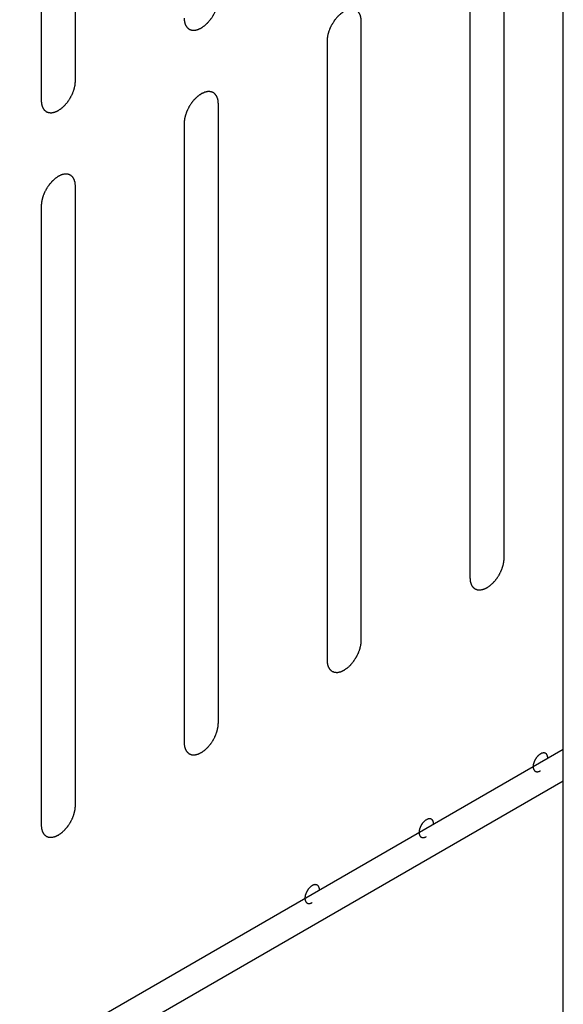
# Model space of a CAD drawing. Header units: inches. Extents: x 6 to 353, y 6 to 228.
# Tile 160 of 256: x 328.387 to 329.229, y 131.043 to 132.568. Entities that reach past the tile are written whole.
import ezdxf

# ---------------------------------------------------------------- set-up
doc = ezdxf.new("R2010")
doc.units = ezdxf.units.IN
doc.header["$LTSCALE"] = 19.946667
doc.header["$MEASUREMENT"] = 0
doc.layers.get('0').update_dxf_attribs({"linetype": 'CONTINUOUS'})
doc.layers.add('08_ALL_COSMETICS', color=7, linetype='CONTINUOUS')

msp = doc.modelspace()

# ---------------------------------------------------------------- linework, layer by layer
at = {"color": 7, "linetype": 'Continuous'}
for p, q in [((329.2291, 124.8219), (329.2291, 134.8769)), ((323.4992, 128.13), (329.2291, 131.4381)), ((323.5417, 128.1055), (329.2291, 131.3891))]:
    msp.add_line(p, q, dxfattribs=at)
at = {"layer": '08_ALL_COSMETICS', "color": 7, "linetype": 'Continuous'}
for p, q in [((328.4736, 132.4736), (328.4736, 133.433)), ((328.4205, 133.4024), (328.4205, 132.443)), ((329.1375, 131.7343), (329.1375, 132.6937)), ((329.0845, 132.6631), (329.0845, 131.7037)), ((328.9162, 131.6065), (328.9162, 132.5659)), ((328.8632, 132.5353), (328.8632, 131.5759)), ((328.6949, 131.4787), (328.6949, 132.4381)), ((328.6419, 132.4075), (328.6419, 131.4481)), ((328.4736, 131.351), (328.4736, 132.3103)), ((328.4205, 132.2797), (328.4205, 131.3203))]:
    msp.add_line(p, q, dxfattribs=at)
for points, knots in [([(328.6419, 132.5708), (328.642, 132.5699), (328.6421, 132.5684), (328.6422, 132.5668), (328.6423, 132.566), (328.6423, 132.5655), (328.6424, 132.5651), (328.6425, 132.5649), (328.6426, 132.5644), (328.6428, 132.5637), (328.6431, 132.5627), (328.6434, 132.5617), (328.6436, 132.561), (328.6438, 132.5606), (328.6439, 132.5603), (328.644, 132.5601), (328.6442, 132.5597), (328.6446, 132.5592), (328.6451, 132.5584), (328.6456, 132.5576), (328.6459, 132.557), (328.6462, 132.5567), (328.6463, 132.5564), (328.6465, 132.5563), (328.6468, 132.556), (328.6473, 132.5556), (328.648, 132.555), (328.6487, 132.5545), (328.6491, 132.554), (328.6494, 132.5538), (328.6496, 132.5536), (328.6499, 132.5536), (328.6502, 132.5534), (328.6508, 132.5532), (328.6516, 132.5529), (328.6525, 132.5526), (328.653, 132.5524), (328.6534, 132.5523), (328.6536, 132.5521), (328.6539, 132.5521), (328.6543, 132.5521), (328.655, 132.5521), (328.6559, 132.5521), (328.6569, 132.552), (328.6575, 132.552), (328.6579, 132.552), (328.6582, 132.5519), (328.6585, 132.552), (328.6589, 132.5521), (328.6596, 132.5523), (328.6607, 132.5525), (328.6617, 132.5528), (328.6624, 132.5529), (328.6628, 132.553), (328.6631, 132.5531), (328.6635, 132.5532), (328.6639, 132.5534), (328.6645, 132.5537), (328.6651, 132.554), (328.666, 132.5544), (328.6669, 132.5548), (328.6676, 132.5551), (328.6681, 132.5553), (328.6684, 132.5555), (328.6687, 132.5557), (328.6691, 132.556), (328.6699, 132.5565), (328.671, 132.5573), (328.672, 132.558), (328.6729, 132.5586), (328.6735, 132.559), (328.6742, 132.5596), (328.675, 132.5604), (328.676, 132.5613), (328.677, 132.5623), (328.6779, 132.5631), (328.6785, 132.5636), (328.6791, 132.5643), (328.6798, 132.5652), (328.6808, 132.5664), (328.6817, 132.5675), (328.6825, 132.5684), (328.6831, 132.5691), (328.6836, 132.5699), (328.6842, 132.5709), (328.6851, 132.5722), (328.6859, 132.5735), (328.6866, 132.5745), (328.6872, 132.5753), (328.6875, 132.5761), (328.6881, 132.5772), (328.6888, 132.5785), (328.6895, 132.5799), (328.69, 132.581), (328.6904, 132.5818), (328.6907, 132.5826), (328.6911, 132.5838), (328.6916, 132.5851), (328.6922, 132.5865), (328.6925, 132.5876), (328.6929, 132.5885), (328.693, 132.5893), (328.6933, 132.5904), (328.6936, 132.5918), (328.6939, 132.5931), (328.6942, 132.5942), (328.6944, 132.5951), (328.6944, 132.5959), (328.6945, 132.5969), (328.6947, 132.5988), (328.6948, 132.6004), (328.6949, 132.6014)], [0, 0, 0, 0, 0.03125, 0.046875, 0.054688, 0.058594, 0.0625, 0.066406, 0.070312, 0.078125, 0.09375, 0.109375, 0.117188, 0.121094, 0.125, 0.128906, 0.132812, 0.140625, 0.15625, 0.171875, 0.179688, 0.183594, 0.1875, 0.191406, 0.195312, 0.203125, 0.21875, 0.234375, 0.242188, 0.246094, 0.25, 0.253906, 0.257812, 0.265625, 0.28125, 0.296875, 0.304688, 0.308594, 0.3125, 0.316406, 0.320312, 0.328125, 0.34375, 0.359375, 0.367188, 0.371094, 0.375, 0.378906, 0.382812, 0.390625, 0.40625, 0.421875, 0.429688, 0.433594, 0.4375, 0.441406, 0.445312, 0.453125, 0.460938, 0.46875, 0.484375, 0.492188, 0.496094, 0.5, 0.503906, 0.507812, 0.515625, 0.53125, 0.546875, 0.554688, 0.5625, 0.570312, 0.578125, 0.59375, 0.609375, 0.617188, 0.625, 0.632812, 0.640625, 0.65625, 0.671875, 0.679688, 0.6875, 0.695312, 0.703125, 0.71875, 0.734375, 0.742188, 0.75, 0.757812, 0.765625, 0.78125, 0.796875, 0.804688, 0.8125, 0.820312, 0.828125, 0.84375, 0.859375, 0.867188, 0.875, 0.882812, 0.890625, 0.90625, 0.921875, 0.929688, 0.9375, 0.945312, 0.953125, 0.96875, 1, 1, 1, 1]), ([(328.9162, 132.5659), (328.9161, 132.5668), (328.916, 132.5683), (328.9159, 132.5699), (328.9158, 132.5707), (328.9157, 132.5712), (328.9157, 132.5716), (328.9156, 132.5719), (328.9155, 132.5723), (328.9153, 132.573), (328.915, 132.574), (328.9147, 132.575), (328.9144, 132.5757), (328.9143, 132.5761), (328.9142, 132.5764), (328.9141, 132.5767), (328.9139, 132.577), (328.9135, 132.5775), (328.913, 132.5784), (328.9125, 132.5792), (328.9122, 132.5797), (328.9119, 132.58), (328.9118, 132.5803), (328.9116, 132.5805), (328.9113, 132.5807), (328.9108, 132.5811), (328.9101, 132.5817), (328.9094, 132.5823), (328.9089, 132.5827), (328.9087, 132.5829), (328.9085, 132.5831), (328.9082, 132.5832), (328.9079, 132.5833), (328.9073, 132.5835), (328.9065, 132.5838), (328.9056, 132.5841), (328.905, 132.5843), (328.9047, 132.5845), (328.9045, 132.5846), (328.9042, 132.5846), (328.9038, 132.5846), (328.9031, 132.5846), (328.9022, 132.5847), (328.9012, 132.5847), (328.9006, 132.5847), (328.9002, 132.5847), (328.8999, 132.5848), (328.8996, 132.5847), (328.8992, 132.5846), (328.8985, 132.5844), (328.8974, 132.5842), (328.8964, 132.584), (328.8957, 132.5838), (328.8953, 132.5837), (328.895, 132.5837), (328.8946, 132.5835), (328.8942, 132.5833), (328.8936, 132.583), (328.893, 132.5827), (328.8921, 132.5823), (328.8912, 132.5819), (328.8905, 132.5816), (328.89, 132.5814), (328.8897, 132.5812), (328.8894, 132.581), (328.889, 132.5807), (328.8882, 132.5802), (328.8871, 132.5794), (328.8861, 132.5787), (328.8852, 132.5781), (328.8846, 132.5777), (328.8839, 132.5771), (328.8831, 132.5763), (328.8821, 132.5754), (328.881, 132.5744), (328.8802, 132.5736), (328.8796, 132.5731), (328.879, 132.5724), (328.8783, 132.5715), (328.8773, 132.5703), (328.8764, 132.5692), (328.8756, 132.5683), (328.875, 132.5677), (328.8745, 132.5668), (328.8738, 132.5658), (328.873, 132.5645), (328.8721, 132.5632), (328.8715, 132.5622), (328.8709, 132.5614), (328.8706, 132.5606), (328.87, 132.5595), (328.8693, 132.5582), (328.8686, 132.5568), (328.8681, 132.5557), (328.8676, 132.5549), (328.8674, 132.5541), (328.867, 132.553), (328.8665, 132.5516), (328.8659, 132.5502), (328.8655, 132.5491), (328.8652, 132.5482), (328.865, 132.5474), (328.8648, 132.5463), (328.8645, 132.5449), (328.8642, 132.5436), (328.8639, 132.5425), (328.8637, 132.5416), (328.8637, 132.5408), (328.8636, 132.5398), (328.8634, 132.5379), (328.8633, 132.5363), (328.8632, 132.5353)], [0, 0, 0, 0, 0.03125, 0.046875, 0.054688, 0.058594, 0.0625, 0.066406, 0.070312, 0.078125, 0.09375, 0.109375, 0.117188, 0.121094, 0.125, 0.128906, 0.132812, 0.140625, 0.15625, 0.171875, 0.179688, 0.183594, 0.1875, 0.191406, 0.195312, 0.203125, 0.21875, 0.234375, 0.242188, 0.246094, 0.25, 0.253906, 0.257812, 0.265625, 0.28125, 0.296875, 0.304688, 0.308594, 0.3125, 0.316406, 0.320312, 0.328125, 0.34375, 0.359375, 0.367188, 0.371094, 0.375, 0.378906, 0.382812, 0.390625, 0.40625, 0.421875, 0.429688, 0.433594, 0.4375, 0.441406, 0.445312, 0.453125, 0.460938, 0.46875, 0.484375, 0.492188, 0.496094, 0.5, 0.503906, 0.507812, 0.515625, 0.53125, 0.546875, 0.554688, 0.5625, 0.570312, 0.578125, 0.59375, 0.609375, 0.617188, 0.625, 0.632812, 0.640625, 0.65625, 0.671875, 0.679688, 0.6875, 0.695312, 0.703125, 0.71875, 0.734375, 0.742188, 0.75, 0.757812, 0.765625, 0.78125, 0.796875, 0.804688, 0.8125, 0.820312, 0.828125, 0.84375, 0.859375, 0.867188, 0.875, 0.882812, 0.890625, 0.90625, 0.921875, 0.929688, 0.9375, 0.945312, 0.953125, 0.96875, 1, 1, 1, 1]), ([(328.4205, 132.443), (328.4206, 132.4421), (328.4208, 132.4407), (328.4209, 132.439), (328.421, 132.4382), (328.421, 132.4377), (328.421, 132.4374), (328.4211, 132.4371), (328.4213, 132.4367), (328.4215, 132.436), (328.4218, 132.4349), (328.4221, 132.4339), (328.4223, 132.4332), (328.4225, 132.4328), (328.4225, 132.4325), (328.4227, 132.4323), (328.4229, 132.4319), (328.4233, 132.4314), (328.4238, 132.4306), (328.4243, 132.4298), (328.4246, 132.4292), (328.4248, 132.4289), (328.425, 132.4286), (328.4252, 132.4285), (328.4255, 132.4282), (328.4259, 132.4278), (328.4266, 132.4272), (328.4273, 132.4267), (328.4278, 132.4263), (328.4281, 132.426), (328.4283, 132.4258), (328.4286, 132.4258), (328.4289, 132.4256), (328.4295, 132.4254), (328.4303, 132.4251), (328.4311, 132.4248), (328.4317, 132.4246), (328.4321, 132.4245), (328.4323, 132.4244), (328.4326, 132.4244), (328.433, 132.4243), (328.4336, 132.4243), (328.4346, 132.4243), (328.4355, 132.4242), (328.4362, 132.4242), (328.4366, 132.4242), (328.4369, 132.4242), (328.4372, 132.4243), (328.4376, 132.4243), (328.4383, 132.4245), (328.4393, 132.4247), (328.4404, 132.425), (328.4411, 132.4251), (328.4415, 132.4252), (328.4418, 132.4253), (328.4421, 132.4255), (328.4426, 132.4256), (328.4431, 132.4259), (328.4438, 132.4262), (328.4447, 132.4266), (328.4455, 132.427), (328.4463, 132.4274), (328.4467, 132.4276), (328.4471, 132.4277), (328.4474, 132.4279), (328.4478, 132.4282), (328.4486, 132.4288), (328.4496, 132.4295), (328.4507, 132.4302), (328.4516, 132.4308), (328.4522, 132.4312), (328.4528, 132.4319), (328.4537, 132.4326), (328.4547, 132.4336), (328.4557, 132.4345), (328.4565, 132.4353), (328.4572, 132.4358), (328.4577, 132.4365), (328.4585, 132.4374), (328.4594, 132.4386), (328.4604, 132.4397), (328.4612, 132.4406), (328.4618, 132.4413), (328.4622, 132.4421), (328.4629, 132.4431), (328.4638, 132.4444), (328.4646, 132.4457), (328.4653, 132.4467), (328.4658, 132.4475), (328.4662, 132.4483), (328.4668, 132.4494), (328.4674, 132.4508), (328.4681, 132.4521), (328.4687, 132.4532), (328.4691, 132.454), (328.4694, 132.4549), (328.4698, 132.456), (328.4703, 132.4574), (328.4708, 132.4588), (328.4712, 132.4599), (328.4716, 132.4607), (328.4717, 132.4615), (328.472, 132.4626), (328.4723, 132.464), (328.4726, 132.4654), (328.4729, 132.4665), (328.4731, 132.4673), (328.4731, 132.4681), (328.4732, 132.4691), (328.4734, 132.471), (328.4735, 132.4726), (328.4736, 132.4736)], [0, 0, 0, 0, 0.03125, 0.046875, 0.054688, 0.058594, 0.0625, 0.066406, 0.070312, 0.078125, 0.09375, 0.109375, 0.117188, 0.121094, 0.125, 0.128906, 0.132812, 0.140625, 0.15625, 0.171875, 0.179688, 0.183594, 0.1875, 0.191406, 0.195312, 0.203125, 0.21875, 0.234375, 0.242188, 0.246094, 0.25, 0.253906, 0.257812, 0.265625, 0.28125, 0.296875, 0.304688, 0.308594, 0.3125, 0.316406, 0.320312, 0.328125, 0.34375, 0.359375, 0.367188, 0.371094, 0.375, 0.378906, 0.382812, 0.390625, 0.40625, 0.421875, 0.429688, 0.433594, 0.4375, 0.441406, 0.445312, 0.453125, 0.460938, 0.46875, 0.484375, 0.492188, 0.496094, 0.5, 0.503906, 0.507812, 0.515625, 0.53125, 0.546875, 0.554688, 0.5625, 0.570312, 0.578125, 0.59375, 0.609375, 0.617188, 0.625, 0.632812, 0.640625, 0.65625, 0.671875, 0.679688, 0.6875, 0.695312, 0.703125, 0.71875, 0.734375, 0.742188, 0.75, 0.757812, 0.765625, 0.78125, 0.796875, 0.804688, 0.8125, 0.820312, 0.828125, 0.84375, 0.859375, 0.867188, 0.875, 0.882812, 0.890625, 0.90625, 0.921875, 0.929688, 0.9375, 0.945312, 0.953125, 0.96875, 1, 1, 1, 1]), ([(328.6949, 132.4381), (328.6948, 132.4391), (328.6947, 132.4405), (328.6945, 132.4421), (328.6945, 132.443), (328.6944, 132.4434), (328.6944, 132.4438), (328.6943, 132.4441), (328.6942, 132.4445), (328.694, 132.4452), (328.6936, 132.4462), (328.6933, 132.4472), (328.6931, 132.4479), (328.693, 132.4483), (328.6929, 132.4487), (328.6927, 132.4489), (328.6925, 132.4492), (328.6922, 132.4498), (328.6917, 132.4506), (328.6912, 132.4514), (328.6908, 132.4519), (328.6906, 132.4523), (328.6905, 132.4525), (328.6903, 132.4527), (328.69, 132.4529), (328.6895, 132.4533), (328.6888, 132.4539), (328.6881, 132.4545), (328.6876, 132.4549), (328.6873, 132.4551), (328.6871, 132.4553), (328.6869, 132.4554), (328.6866, 132.4555), (328.686, 132.4557), (328.6851, 132.456), (328.6843, 132.4563), (328.6837, 132.4566), (328.6834, 132.4567), (328.6831, 132.4568), (328.6828, 132.4568), (328.6825, 132.4568), (328.6818, 132.4568), (328.6809, 132.4569), (328.6799, 132.4569), (328.6792, 132.4569), (328.6789, 132.4569), (328.6786, 132.457), (328.6783, 132.4569), (328.6779, 132.4568), (328.6771, 132.4566), (328.6761, 132.4564), (328.6751, 132.4562), (328.6743, 132.456), (328.6739, 132.4559), (328.6736, 132.4559), (328.6733, 132.4557), (328.6729, 132.4555), (328.6723, 132.4552), (328.6717, 132.4549), (328.6708, 132.4545), (328.6699, 132.4541), (328.6691, 132.4538), (328.6687, 132.4536), (328.6684, 132.4535), (328.6681, 132.4532), (328.6676, 132.4529), (328.6669, 132.4524), (328.6658, 132.4517), (328.6647, 132.4509), (328.6639, 132.4503), (328.6632, 132.4499), (328.6626, 132.4493), (328.6618, 132.4485), (328.6608, 132.4476), (328.6597, 132.4466), (328.6589, 132.4459), (328.6583, 132.4453), (328.6577, 132.4446), (328.6569, 132.4437), (328.656, 132.4426), (328.655, 132.4414), (328.6543, 132.4405), (328.6537, 132.4399), (328.6532, 132.4391), (328.6525, 132.438), (328.6517, 132.4367), (328.6508, 132.4355), (328.6502, 132.4344), (328.6496, 132.4337), (328.6492, 132.4328), (328.6487, 132.4317), (328.648, 132.4304), (328.6473, 132.429), (328.6468, 132.4279), (328.6463, 132.4271), (328.6461, 132.4263), (328.6456, 132.4252), (328.6451, 132.4238), (328.6446, 132.4224), (328.6442, 132.4213), (328.6439, 132.4204), (328.6437, 132.4196), (328.6435, 132.4185), (328.6432, 132.4172), (328.6428, 132.4158), (328.6426, 132.4147), (328.6424, 132.4139), (328.6423, 132.4131), (328.6422, 132.412), (328.6421, 132.4102), (328.642, 132.4086), (328.6419, 132.4075)], [0, 0, 0, 0, 0.03125, 0.046875, 0.054688, 0.058594, 0.0625, 0.066406, 0.070312, 0.078125, 0.09375, 0.109375, 0.117188, 0.121094, 0.125, 0.128906, 0.132812, 0.140625, 0.15625, 0.171875, 0.179688, 0.183594, 0.1875, 0.191406, 0.195312, 0.203125, 0.21875, 0.234375, 0.242188, 0.246094, 0.25, 0.253906, 0.257812, 0.265625, 0.28125, 0.296875, 0.304688, 0.308594, 0.3125, 0.316406, 0.320312, 0.328125, 0.34375, 0.359375, 0.367188, 0.371094, 0.375, 0.378906, 0.382812, 0.390625, 0.40625, 0.421875, 0.429688, 0.433594, 0.4375, 0.441406, 0.445312, 0.453125, 0.460938, 0.46875, 0.484375, 0.492188, 0.496094, 0.5, 0.503906, 0.507812, 0.515625, 0.53125, 0.546875, 0.554688, 0.5625, 0.570312, 0.578125, 0.59375, 0.609375, 0.617188, 0.625, 0.632812, 0.640625, 0.65625, 0.671875, 0.679688, 0.6875, 0.695312, 0.703125, 0.71875, 0.734375, 0.742188, 0.75, 0.757812, 0.765625, 0.78125, 0.796875, 0.804688, 0.8125, 0.820312, 0.828125, 0.84375, 0.859375, 0.867188, 0.875, 0.882812, 0.890625, 0.90625, 0.921875, 0.929688, 0.9375, 0.945312, 0.953125, 0.96875, 1, 1, 1, 1]), ([(328.4736, 132.3103), (328.4735, 132.3113), (328.4734, 132.3127), (328.4732, 132.3143), (328.4731, 132.3152), (328.4731, 132.3156), (328.4731, 132.316), (328.473, 132.3163), (328.4729, 132.3167), (328.4726, 132.3174), (328.4723, 132.3184), (328.472, 132.3194), (328.4718, 132.3202), (328.4717, 132.3205), (328.4716, 132.3209), (328.4714, 132.3211), (328.4712, 132.3214), (328.4709, 132.322), (328.4704, 132.3228), (328.4699, 132.3236), (328.4695, 132.3242), (328.4693, 132.3245), (328.4692, 132.3247), (328.4689, 132.3249), (328.4687, 132.3251), (328.4682, 132.3255), (328.4675, 132.3261), (328.4668, 132.3267), (328.4663, 132.3271), (328.466, 132.3273), (328.4658, 132.3275), (328.4656, 132.3276), (328.4652, 132.3277), (328.4646, 132.3279), (328.4638, 132.3283), (328.463, 132.3286), (328.4624, 132.3288), (328.4621, 132.3289), (328.4618, 132.329), (328.4615, 132.329), (328.4611, 132.329), (328.4605, 132.329), (328.4595, 132.3291), (328.4586, 132.3291), (328.4579, 132.3292), (328.4575, 132.3292), (328.4573, 132.3292), (328.4569, 132.3291), (328.4565, 132.329), (328.4558, 132.3289), (328.4548, 132.3286), (328.4537, 132.3284), (328.453, 132.3282), (328.4526, 132.3281), (328.4523, 132.3281), (328.452, 132.3279), (328.4515, 132.3277), (328.451, 132.3275), (328.4503, 132.3272), (328.4495, 132.3268), (328.4486, 132.3264), (328.4478, 132.326), (328.4474, 132.3258), (328.4471, 132.3257), (328.4467, 132.3254), (328.4463, 132.3251), (328.4456, 132.3246), (328.4445, 132.3239), (328.4434, 132.3231), (328.4426, 132.3225), (328.4419, 132.3221), (328.4413, 132.3215), (328.4405, 132.3208), (328.4394, 132.3198), (328.4384, 132.3189), (328.4376, 132.3181), (328.4369, 132.3175), (328.4364, 132.3168), (328.4356, 132.3159), (328.4347, 132.3148), (328.4337, 132.3137), (328.433, 132.3127), (328.4324, 132.3121), (328.4319, 132.3113), (328.4312, 132.3103), (328.4304, 132.309), (328.4295, 132.3077), (328.4288, 132.3066), (328.4283, 132.3059), (328.4279, 132.305), (328.4273, 132.304), (328.4267, 132.3026), (328.426, 132.3012), (328.4254, 132.3002), (328.425, 132.2994), (328.4247, 132.2985), (328.4243, 132.2974), (328.4238, 132.296), (328.4233, 132.2946), (328.4229, 132.2935), (328.4225, 132.2927), (328.4224, 132.2918), (328.4221, 132.2907), (328.4218, 132.2894), (328.4215, 132.288), (328.4213, 132.2869), (328.421, 132.2861), (328.421, 132.2853), (328.4209, 132.2842), (328.4208, 132.2824), (328.4206, 132.2808), (328.4205, 132.2797)], [0, 0, 0, 0, 0.03125, 0.046875, 0.054688, 0.058594, 0.0625, 0.066406, 0.070312, 0.078125, 0.09375, 0.109375, 0.117188, 0.121094, 0.125, 0.128906, 0.132812, 0.140625, 0.15625, 0.171875, 0.179688, 0.183594, 0.1875, 0.191406, 0.195312, 0.203125, 0.21875, 0.234375, 0.242188, 0.246094, 0.25, 0.253906, 0.257812, 0.265625, 0.28125, 0.296875, 0.304688, 0.308594, 0.3125, 0.316406, 0.320312, 0.328125, 0.34375, 0.359375, 0.367188, 0.371094, 0.375, 0.378906, 0.382812, 0.390625, 0.40625, 0.421875, 0.429688, 0.433594, 0.4375, 0.441406, 0.445312, 0.453125, 0.460938, 0.46875, 0.484375, 0.492188, 0.496094, 0.5, 0.503906, 0.507812, 0.515625, 0.53125, 0.546875, 0.554688, 0.5625, 0.570312, 0.578125, 0.59375, 0.609375, 0.617188, 0.625, 0.632812, 0.640625, 0.65625, 0.671875, 0.679688, 0.6875, 0.695312, 0.703125, 0.71875, 0.734375, 0.742188, 0.75, 0.757812, 0.765625, 0.78125, 0.796875, 0.804688, 0.8125, 0.820312, 0.828125, 0.84375, 0.859375, 0.867188, 0.875, 0.882812, 0.890625, 0.90625, 0.921875, 0.929688, 0.9375, 0.945312, 0.953125, 0.96875, 1, 1, 1, 1]), ([(329.0845, 131.7037), (329.0846, 131.7027), (329.0847, 131.7013), (329.0849, 131.6997), (329.0849, 131.6988), (329.085, 131.6984), (329.085, 131.698), (329.0851, 131.6977), (329.0852, 131.6973), (329.0855, 131.6966), (329.0858, 131.6956), (329.0861, 131.6946), (329.0863, 131.6939), (329.0864, 131.6935), (329.0865, 131.6931), (329.0867, 131.6929), (329.0869, 131.6926), (329.0872, 131.692), (329.0877, 131.6912), (329.0882, 131.6904), (329.0886, 131.6899), (329.0888, 131.6895), (329.0889, 131.6893), (329.0892, 131.6891), (329.0894, 131.6889), (329.0899, 131.6885), (329.0906, 131.6879), (329.0913, 131.6873), (329.0918, 131.6869), (329.0921, 131.6867), (329.0923, 131.6865), (329.0925, 131.6864), (329.0929, 131.6863), (329.0934, 131.6861), (329.0943, 131.6858), (329.0951, 131.6855), (329.0957, 131.6852), (329.096, 131.6851), (329.0963, 131.685), (329.0966, 131.685), (329.0969, 131.685), (329.0976, 131.685), (329.0986, 131.6849), (329.0995, 131.6849), (329.1002, 131.6849), (329.1006, 131.6849), (329.1008, 131.6848), (329.1012, 131.6849), (329.1016, 131.685), (329.1023, 131.6852), (329.1033, 131.6854), (329.1043, 131.6856), (329.1051, 131.6858), (329.1055, 131.6859), (329.1058, 131.6859), (329.1061, 131.6861), (329.1066, 131.6863), (329.1071, 131.6866), (329.1078, 131.6869), (329.1086, 131.6873), (329.1095, 131.6877), (329.1103, 131.688), (329.1107, 131.6882), (329.111, 131.6883), (329.1114, 131.6886), (329.1118, 131.6889), (329.1125, 131.6894), (329.1136, 131.6901), (329.1147, 131.6909), (329.1155, 131.6915), (329.1162, 131.6919), (329.1168, 131.6925), (329.1176, 131.6933), (329.1187, 131.6942), (329.1197, 131.6952), (329.1205, 131.6959), (329.1211, 131.6965), (329.1217, 131.6972), (329.1225, 131.6981), (329.1234, 131.6992), (329.1244, 131.7004), (329.1251, 131.7013), (329.1257, 131.7019), (329.1262, 131.7027), (329.1269, 131.7038), (329.1277, 131.7051), (329.1286, 131.7063), (329.1293, 131.7074), (329.1298, 131.7081), (329.1302, 131.709), (329.1307, 131.7101), (329.1314, 131.7114), (329.1321, 131.7128), (329.1326, 131.7139), (329.1331, 131.7147), (329.1334, 131.7155), (329.1338, 131.7166), (329.1343, 131.718), (329.1348, 131.7194), (329.1352, 131.7205), (329.1355, 131.7214), (329.1357, 131.7222), (329.136, 131.7233), (329.1363, 131.7246), (329.1366, 131.726), (329.1368, 131.7271), (329.1371, 131.7279), (329.1371, 131.7287), (329.1372, 131.7298), (329.1373, 131.7316), (329.1375, 131.7332), (329.1375, 131.7343)], [0, 0, 0, 0, 0.03125, 0.046875, 0.054688, 0.058594, 0.0625, 0.066406, 0.070312, 0.078125, 0.09375, 0.109375, 0.117188, 0.121094, 0.125, 0.128906, 0.132812, 0.140625, 0.15625, 0.171875, 0.179688, 0.183594, 0.1875, 0.191406, 0.195312, 0.203125, 0.21875, 0.234375, 0.242188, 0.246094, 0.25, 0.253906, 0.257812, 0.265625, 0.28125, 0.296875, 0.304688, 0.308594, 0.3125, 0.316406, 0.320312, 0.328125, 0.34375, 0.359375, 0.367188, 0.371094, 0.375, 0.378906, 0.382812, 0.390625, 0.40625, 0.421875, 0.429688, 0.433594, 0.4375, 0.441406, 0.445312, 0.453125, 0.460938, 0.46875, 0.484375, 0.492188, 0.496094, 0.5, 0.503906, 0.507812, 0.515625, 0.53125, 0.546875, 0.554688, 0.5625, 0.570312, 0.578125, 0.59375, 0.609375, 0.617188, 0.625, 0.632812, 0.640625, 0.65625, 0.671875, 0.679688, 0.6875, 0.695312, 0.703125, 0.71875, 0.734375, 0.742188, 0.75, 0.757812, 0.765625, 0.78125, 0.796875, 0.804688, 0.8125, 0.820312, 0.828125, 0.84375, 0.859375, 0.867188, 0.875, 0.882812, 0.890625, 0.90625, 0.921875, 0.929688, 0.9375, 0.945312, 0.953125, 0.96875, 1, 1, 1, 1]), ([(328.8632, 131.5759), (328.8633, 131.575), (328.8634, 131.5735), (328.8636, 131.5719), (328.8636, 131.5711), (328.8637, 131.5706), (328.8637, 131.5702), (328.8638, 131.5699), (328.8639, 131.5695), (328.8641, 131.5688), (328.8644, 131.5678), (328.8648, 131.5668), (328.865, 131.5661), (328.8651, 131.5657), (328.8652, 131.5654), (328.8653, 131.5651), (328.8655, 131.5648), (328.8659, 131.5643), (328.8664, 131.5634), (328.8669, 131.5626), (328.8673, 131.5621), (328.8675, 131.5618), (328.8676, 131.5615), (328.8678, 131.5613), (328.8681, 131.5611), (328.8686, 131.5607), (328.8693, 131.5601), (328.87, 131.5595), (328.8705, 131.5591), (328.8708, 131.5589), (328.8709, 131.5587), (328.8712, 131.5586), (328.8715, 131.5585), (328.8721, 131.5583), (328.873, 131.558), (328.8738, 131.5577), (328.8744, 131.5575), (328.8747, 131.5573), (328.8749, 131.5572), (328.8752, 131.5572), (328.8756, 131.5572), (328.8763, 131.5572), (328.8772, 131.5571), (328.8782, 131.5571), (328.8789, 131.5571), (328.8792, 131.5571), (328.8795, 131.557), (328.8798, 131.5571), (328.8802, 131.5572), (328.881, 131.5574), (328.882, 131.5576), (328.883, 131.5578), (328.8837, 131.558), (328.8842, 131.5581), (328.8845, 131.5581), (328.8848, 131.5583), (328.8852, 131.5585), (328.8858, 131.5588), (328.8864, 131.5591), (328.8873, 131.5595), (328.8882, 131.5599), (328.8889, 131.5602), (328.8894, 131.5604), (328.8897, 131.5606), (328.89, 131.5608), (328.8905, 131.5611), (328.8912, 131.5616), (328.8923, 131.5624), (328.8934, 131.5631), (328.8942, 131.5637), (328.8949, 131.5641), (328.8955, 131.5647), (328.8963, 131.5655), (328.8973, 131.5664), (328.8984, 131.5674), (328.8992, 131.5682), (328.8998, 131.5687), (328.9004, 131.5694), (328.9011, 131.5703), (328.9021, 131.5715), (328.9031, 131.5726), (328.9038, 131.5735), (328.9044, 131.5741), (328.9049, 131.575), (328.9056, 131.576), (328.9064, 131.5773), (328.9073, 131.5786), (328.9079, 131.5796), (328.9085, 131.5804), (328.9089, 131.5812), (328.9094, 131.5823), (328.9101, 131.5836), (328.9108, 131.585), (328.9113, 131.5861), (328.9118, 131.5869), (328.912, 131.5877), (328.9125, 131.5888), (328.913, 131.5902), (328.9135, 131.5916), (328.9139, 131.5927), (328.9142, 131.5936), (328.9144, 131.5944), (328.9146, 131.5955), (328.9149, 131.5969), (328.9153, 131.5982), (328.9155, 131.5993), (328.9157, 131.6002), (328.9158, 131.601), (328.9159, 131.602), (328.916, 131.6039), (328.9161, 131.6055), (328.9162, 131.6065)], [0, 0, 0, 0, 0.03125, 0.046875, 0.054688, 0.058594, 0.0625, 0.066406, 0.070312, 0.078125, 0.09375, 0.109375, 0.117188, 0.121094, 0.125, 0.128906, 0.132812, 0.140625, 0.15625, 0.171875, 0.179688, 0.183594, 0.1875, 0.191406, 0.195312, 0.203125, 0.21875, 0.234375, 0.242188, 0.246094, 0.25, 0.253906, 0.257812, 0.265625, 0.28125, 0.296875, 0.304688, 0.308594, 0.3125, 0.316406, 0.320312, 0.328125, 0.34375, 0.359375, 0.367188, 0.371094, 0.375, 0.378906, 0.382812, 0.390625, 0.40625, 0.421875, 0.429688, 0.433594, 0.4375, 0.441406, 0.445312, 0.453125, 0.460938, 0.46875, 0.484375, 0.492188, 0.496094, 0.5, 0.503906, 0.507812, 0.515625, 0.53125, 0.546875, 0.554688, 0.5625, 0.570312, 0.578125, 0.59375, 0.609375, 0.617188, 0.625, 0.632812, 0.640625, 0.65625, 0.671875, 0.679688, 0.6875, 0.695312, 0.703125, 0.71875, 0.734375, 0.742188, 0.75, 0.757812, 0.765625, 0.78125, 0.796875, 0.804688, 0.8125, 0.820312, 0.828125, 0.84375, 0.859375, 0.867188, 0.875, 0.882812, 0.890625, 0.90625, 0.921875, 0.929688, 0.9375, 0.945312, 0.953125, 0.96875, 1, 1, 1, 1]), ([(328.6419, 131.4481), (328.642, 131.4472), (328.6421, 131.4458), (328.6422, 131.4441), (328.6423, 131.4433), (328.6423, 131.4428), (328.6424, 131.4424), (328.6425, 131.4422), (328.6426, 131.4417), (328.6428, 131.441), (328.6431, 131.44), (328.6434, 131.439), (328.6436, 131.4383), (328.6438, 131.4379), (328.6439, 131.4376), (328.644, 131.4374), (328.6442, 131.437), (328.6446, 131.4365), (328.6451, 131.4357), (328.6456, 131.4349), (328.6459, 131.4343), (328.6462, 131.434), (328.6463, 131.4337), (328.6465, 131.4336), (328.6468, 131.4333), (328.6473, 131.4329), (328.648, 131.4323), (328.6487, 131.4318), (328.6491, 131.4313), (328.6494, 131.4311), (328.6496, 131.4309), (328.6499, 131.4309), (328.6502, 131.4307), (328.6508, 131.4305), (328.6516, 131.4302), (328.6525, 131.4299), (328.653, 131.4297), (328.6534, 131.4296), (328.6536, 131.4294), (328.6539, 131.4295), (328.6543, 131.4294), (328.655, 131.4294), (328.6559, 131.4294), (328.6569, 131.4293), (328.6575, 131.4293), (328.6579, 131.4293), (328.6582, 131.4292), (328.6585, 131.4293), (328.6589, 131.4294), (328.6596, 131.4296), (328.6607, 131.4298), (328.6617, 131.4301), (328.6624, 131.4302), (328.6628, 131.4303), (328.6631, 131.4304), (328.6635, 131.4305), (328.6639, 131.4307), (328.6645, 131.431), (328.6651, 131.4313), (328.666, 131.4317), (328.6669, 131.4321), (328.6676, 131.4324), (328.6681, 131.4327), (328.6684, 131.4328), (328.6687, 131.433), (328.6691, 131.4333), (328.6699, 131.4338), (328.671, 131.4346), (328.672, 131.4353), (328.6729, 131.4359), (328.6735, 131.4363), (328.6742, 131.4369), (328.675, 131.4377), (328.676, 131.4387), (328.677, 131.4396), (328.6779, 131.4404), (328.6785, 131.4409), (328.6791, 131.4416), (328.6798, 131.4425), (328.6808, 131.4437), (328.6817, 131.4448), (328.6825, 131.4457), (328.6831, 131.4464), (328.6836, 131.4472), (328.6842, 131.4482), (328.6851, 131.4495), (328.6859, 131.4508), (328.6866, 131.4518), (328.6872, 131.4526), (328.6875, 131.4534), (328.6881, 131.4545), (328.6888, 131.4559), (328.6895, 131.4572), (328.69, 131.4583), (328.6904, 131.4591), (328.6907, 131.4599), (328.6911, 131.4611), (328.6916, 131.4625), (328.6922, 131.4638), (328.6925, 131.465), (328.6929, 131.4658), (328.693, 131.4666), (328.6933, 131.4677), (328.6936, 131.4691), (328.6939, 131.4705), (328.6942, 131.4716), (328.6944, 131.4724), (328.6944, 131.4732), (328.6945, 131.4742), (328.6947, 131.4761), (328.6948, 131.4777), (328.6949, 131.4787)], [0, 0, 0, 0, 0.03125, 0.046875, 0.054688, 0.058594, 0.0625, 0.066406, 0.070312, 0.078125, 0.09375, 0.109375, 0.117188, 0.121094, 0.125, 0.128906, 0.132812, 0.140625, 0.15625, 0.171875, 0.179688, 0.183594, 0.1875, 0.191406, 0.195312, 0.203125, 0.21875, 0.234375, 0.242188, 0.246094, 0.25, 0.253906, 0.257812, 0.265625, 0.28125, 0.296875, 0.304688, 0.308594, 0.3125, 0.316406, 0.320312, 0.328125, 0.34375, 0.359375, 0.367188, 0.371094, 0.375, 0.378906, 0.382812, 0.390625, 0.40625, 0.421875, 0.429688, 0.433594, 0.4375, 0.441406, 0.445312, 0.453125, 0.460938, 0.46875, 0.484375, 0.492188, 0.496094, 0.5, 0.503906, 0.507812, 0.515625, 0.53125, 0.546875, 0.554688, 0.5625, 0.570312, 0.578125, 0.59375, 0.609375, 0.617188, 0.625, 0.632812, 0.640625, 0.65625, 0.671875, 0.679688, 0.6875, 0.695312, 0.703125, 0.71875, 0.734375, 0.742188, 0.75, 0.757812, 0.765625, 0.78125, 0.796875, 0.804688, 0.8125, 0.820312, 0.828125, 0.84375, 0.859375, 0.867188, 0.875, 0.882812, 0.890625, 0.90625, 0.921875, 0.929688, 0.9375, 0.945312, 0.953125, 0.96875, 1, 1, 1, 1]), ([(329.1938, 131.4308), (329.1934, 131.4305), (329.1928, 131.4301), (329.1921, 131.4296), (329.1916, 131.4293), (329.191, 131.4287), (329.1905, 131.4283), (329.19, 131.4278), (329.1894, 131.4273), (329.189, 131.4267), (329.1885, 131.4261), (329.188, 131.4255), (329.1875, 131.425), (329.1871, 131.4243), (329.1866, 131.4236), (329.1862, 131.423), (329.1857, 131.4223), (329.1854, 131.4216), (329.1851, 131.4209), (329.1847, 131.4202), (329.1843, 131.4195), (329.1841, 131.4188), (329.1838, 131.4181), (329.1836, 131.4174), (329.1833, 131.4167), (329.1832, 131.416), (329.183, 131.4153), (329.1828, 131.4146), (329.1826, 131.4139), (329.1826, 131.4132), (329.1825, 131.4123), (329.1825, 131.4116), (329.1824, 131.4112)], [0, 0, 0, 0, 0.0625, 0.09375, 0.125, 0.15625, 0.1875, 0.21875, 0.25, 0.28125, 0.3125, 0.34375, 0.375, 0.40625, 0.4375, 0.46875, 0.5, 0.53125, 0.5625, 0.59375, 0.625, 0.65625, 0.6875, 0.71875, 0.75, 0.78125, 0.8125, 0.84375, 0.875, 0.90625, 0.9375, 1, 1, 1, 1]), ([(329.2051, 131.4242), (329.205, 131.4246), (329.205, 131.4252), (329.2049, 131.426), (329.2049, 131.4267), (329.2047, 131.4272), (329.2045, 131.4277), (329.2044, 131.4281), (329.2043, 131.4284), (329.2042, 131.4287), (329.2041, 131.4289), (329.2039, 131.4292), (329.2037, 131.4295), (329.2035, 131.4299), (329.2033, 131.4302), (329.2032, 131.4304), (329.203, 131.4305), (329.2028, 131.4307), (329.2025, 131.431), (329.2022, 131.4312), (329.2019, 131.4314), (329.2018, 131.4316), (329.2015, 131.4316), (329.2013, 131.4317), (329.2009, 131.4319), (329.2006, 131.432), (329.2003, 131.4321), (329.2001, 131.4322), (329.1998, 131.4322), (329.1995, 131.4322), (329.1991, 131.4322), (329.1987, 131.4322), (329.1984, 131.4323), (329.1981, 131.4323), (329.1978, 131.4322), (329.1975, 131.4321), (329.1971, 131.432), (329.1966, 131.4319), (329.1963, 131.4318), (329.196, 131.4318), (329.1957, 131.4317), (329.1953, 131.4315), (329.1947, 131.4312), (329.1941, 131.4309), (329.1938, 131.4308)], [0, 0, 0, 0, 0.0625, 0.09375, 0.125, 0.15625, 0.1875, 0.21875, 0.234375, 0.25, 0.265625, 0.28125, 0.3125, 0.34375, 0.359375, 0.375, 0.390625, 0.40625, 0.4375, 0.46875, 0.484375, 0.5, 0.515625, 0.53125, 0.5625, 0.59375, 0.609375, 0.625, 0.640625, 0.65625, 0.6875, 0.71875, 0.734375, 0.75, 0.765625, 0.78125, 0.8125, 0.84375, 0.859375, 0.875, 0.890625, 0.90625, 0.9375, 1, 1, 1, 1]), ([(329.1824, 131.4112), (329.1825, 131.4108), (329.1825, 131.4102), (329.1826, 131.4094), (329.1826, 131.4087), (329.1828, 131.4082), (329.183, 131.4077), (329.1831, 131.4073), (329.1832, 131.4069), (329.1833, 131.4067), (329.1834, 131.4065), (329.1836, 131.4062), (329.1838, 131.4059), (329.184, 131.4055), (329.1842, 131.4052), (329.1843, 131.405), (329.1845, 131.4049), (329.1848, 131.4047), (329.1851, 131.4044), (329.1853, 131.4042), (329.1856, 131.404), (329.1858, 131.4038), (329.186, 131.4038), (329.1863, 131.4037), (329.1866, 131.4035), (329.187, 131.4034), (329.1873, 131.4033), (329.1875, 131.4032), (329.1877, 131.4032), (329.188, 131.4032), (329.1884, 131.4032), (329.1888, 131.4031), (329.1892, 131.4031), (329.1894, 131.4031), (329.1897, 131.4032), (329.19, 131.4033), (329.1905, 131.4034), (329.1909, 131.4035), (329.1913, 131.4035), (329.1915, 131.4036), (329.1918, 131.4037), (329.1922, 131.4039), (329.1928, 131.4042), (329.1934, 131.4045), (329.1938, 131.4046)], [0, 0, 0, 0, 0.0625, 0.09375, 0.125, 0.15625, 0.1875, 0.21875, 0.234375, 0.25, 0.265625, 0.28125, 0.3125, 0.34375, 0.359375, 0.375, 0.390625, 0.40625, 0.4375, 0.46875, 0.484375, 0.5, 0.515625, 0.53125, 0.5625, 0.59375, 0.609375, 0.625, 0.640625, 0.65625, 0.6875, 0.71875, 0.734375, 0.75, 0.765625, 0.78125, 0.8125, 0.84375, 0.859375, 0.875, 0.890625, 0.90625, 0.9375, 1, 1, 1, 1]), ([(328.4205, 131.3203), (328.4206, 131.3194), (328.4208, 131.318), (328.4209, 131.3163), (328.421, 131.3155), (328.421, 131.315), (328.421, 131.3147), (328.4211, 131.3144), (328.4213, 131.314), (328.4215, 131.3133), (328.4218, 131.3122), (328.4221, 131.3112), (328.4223, 131.3105), (328.4225, 131.3101), (328.4225, 131.3098), (328.4227, 131.3096), (328.4229, 131.3093), (328.4233, 131.3087), (328.4238, 131.3079), (328.4243, 131.3071), (328.4246, 131.3065), (328.4248, 131.3062), (328.425, 131.3059), (328.4252, 131.3058), (328.4255, 131.3055), (328.4259, 131.3051), (328.4266, 131.3046), (328.4273, 131.304), (328.4278, 131.3036), (328.4281, 131.3033), (328.4283, 131.3031), (328.4286, 131.3031), (328.4289, 131.3029), (328.4295, 131.3027), (328.4303, 131.3024), (328.4311, 131.3021), (328.4317, 131.3019), (328.4321, 131.3018), (328.4323, 131.3017), (328.4326, 131.3017), (328.433, 131.3017), (328.4336, 131.3016), (328.4346, 131.3016), (328.4355, 131.3016), (328.4362, 131.3015), (328.4366, 131.3015), (328.4369, 131.3015), (328.4372, 131.3016), (328.4376, 131.3017), (328.4383, 131.3018), (328.4393, 131.302), (328.4404, 131.3023), (328.4411, 131.3024), (328.4415, 131.3025), (328.4418, 131.3026), (328.4421, 131.3028), (328.4426, 131.303), (328.4431, 131.3032), (328.4438, 131.3035), (328.4447, 131.3039), (328.4455, 131.3043), (328.4463, 131.3047), (328.4467, 131.3049), (328.4471, 131.305), (328.4474, 131.3053), (328.4478, 131.3055), (328.4486, 131.3061), (328.4496, 131.3068), (328.4507, 131.3075), (328.4516, 131.3081), (328.4522, 131.3085), (328.4528, 131.3092), (328.4537, 131.3099), (328.4547, 131.3109), (328.4557, 131.3118), (328.4565, 131.3126), (328.4572, 131.3131), (328.4577, 131.3139), (328.4585, 131.3148), (328.4594, 131.3159), (328.4604, 131.317), (328.4612, 131.3179), (328.4618, 131.3186), (328.4622, 131.3194), (328.4629, 131.3204), (328.4638, 131.3217), (328.4646, 131.323), (328.4653, 131.324), (328.4658, 131.3248), (328.4662, 131.3256), (328.4668, 131.3267), (328.4674, 131.3281), (328.4681, 131.3294), (328.4687, 131.3305), (328.4691, 131.3313), (328.4694, 131.3322), (328.4698, 131.3333), (328.4703, 131.3347), (328.4708, 131.3361), (328.4712, 131.3372), (328.4716, 131.338), (328.4717, 131.3388), (328.472, 131.3399), (328.4723, 131.3413), (328.4726, 131.3427), (328.4729, 131.3438), (328.4731, 131.3446), (328.4731, 131.3454), (328.4732, 131.3465), (328.4734, 131.3483), (328.4735, 131.3499), (328.4736, 131.351)], [0, 0, 0, 0, 0.03125, 0.046875, 0.054688, 0.058594, 0.0625, 0.066406, 0.070312, 0.078125, 0.09375, 0.109375, 0.117188, 0.121094, 0.125, 0.128906, 0.132812, 0.140625, 0.15625, 0.171875, 0.179688, 0.183594, 0.1875, 0.191406, 0.195312, 0.203125, 0.21875, 0.234375, 0.242188, 0.246094, 0.25, 0.253906, 0.257812, 0.265625, 0.28125, 0.296875, 0.304688, 0.308594, 0.3125, 0.316406, 0.320312, 0.328125, 0.34375, 0.359375, 0.367188, 0.371094, 0.375, 0.378906, 0.382812, 0.390625, 0.40625, 0.421875, 0.429688, 0.433594, 0.4375, 0.441406, 0.445312, 0.453125, 0.460938, 0.46875, 0.484375, 0.492188, 0.496094, 0.5, 0.503906, 0.507812, 0.515625, 0.53125, 0.546875, 0.554688, 0.5625, 0.570312, 0.578125, 0.59375, 0.609375, 0.617188, 0.625, 0.632812, 0.640625, 0.65625, 0.671875, 0.679688, 0.6875, 0.695312, 0.703125, 0.71875, 0.734375, 0.742188, 0.75, 0.757812, 0.765625, 0.78125, 0.796875, 0.804688, 0.8125, 0.820312, 0.828125, 0.84375, 0.859375, 0.867188, 0.875, 0.882812, 0.890625, 0.90625, 0.921875, 0.929688, 0.9375, 0.945312, 0.953125, 0.96875, 1, 1, 1, 1]), ([(329.017, 131.3287), (329.0166, 131.3284), (329.0161, 131.3281), (329.0153, 131.3276), (329.0148, 131.3272), (329.0143, 131.3267), (329.0137, 131.3262), (329.0132, 131.3257), (329.0127, 131.3252), (329.0122, 131.3246), (329.0117, 131.3241), (329.0112, 131.3235), (329.0107, 131.3229), (329.0103, 131.3222), (329.0099, 131.3216), (329.0094, 131.3209), (329.009, 131.3203), (329.0086, 131.3196), (329.0083, 131.3189), (329.0079, 131.3182), (329.0076, 131.3175), (329.0073, 131.3168), (329.0071, 131.316), (329.0068, 131.3153), (329.0065, 131.3146), (329.0064, 131.3139), (329.0062, 131.3132), (329.0061, 131.3125), (329.0059, 131.3118), (329.0058, 131.3111), (329.0058, 131.3102), (329.0057, 131.3096), (329.0057, 131.3091)], [0, 0, 0, 0, 0.0625, 0.09375, 0.125, 0.15625, 0.1875, 0.21875, 0.25, 0.28125, 0.3125, 0.34375, 0.375, 0.40625, 0.4375, 0.46875, 0.5, 0.53125, 0.5625, 0.59375, 0.625, 0.65625, 0.6875, 0.71875, 0.75, 0.78125, 0.8125, 0.84375, 0.875, 0.90625, 0.9375, 1, 1, 1, 1]), ([(329.0283, 131.3222), (329.0283, 131.3226), (329.0282, 131.3232), (329.0281, 131.324), (329.0281, 131.3246), (329.0279, 131.3251), (329.0278, 131.3256), (329.0276, 131.326), (329.0275, 131.3264), (329.0275, 131.3267), (329.0273, 131.3269), (329.0271, 131.3271), (329.0269, 131.3275), (329.0267, 131.3278), (329.0265, 131.3281), (329.0264, 131.3283), (329.0262, 131.3284), (329.026, 131.3287), (329.0257, 131.3289), (329.0254, 131.3291), (329.0252, 131.3293), (329.025, 131.3295), (329.0248, 131.3296), (329.0245, 131.3297), (329.0241, 131.3298), (329.0238, 131.3299), (329.0235, 131.33), (329.0233, 131.3301), (329.023, 131.3301), (329.0227, 131.3302), (329.0223, 131.3302), (329.0219, 131.3302), (329.0216, 131.3302), (329.0213, 131.3302), (329.0211, 131.3301), (329.0207, 131.3301), (329.0203, 131.33), (329.0198, 131.3299), (329.0195, 131.3298), (329.0192, 131.3298), (329.0189, 131.3296), (329.0186, 131.3294), (329.0179, 131.3291), (329.0174, 131.3289), (329.017, 131.3287)], [0, 0, 0, 0, 0.0625, 0.09375, 0.125, 0.15625, 0.1875, 0.21875, 0.234375, 0.25, 0.265625, 0.28125, 0.3125, 0.34375, 0.359375, 0.375, 0.390625, 0.40625, 0.4375, 0.46875, 0.484375, 0.5, 0.515625, 0.53125, 0.5625, 0.59375, 0.609375, 0.625, 0.640625, 0.65625, 0.6875, 0.71875, 0.734375, 0.75, 0.765625, 0.78125, 0.8125, 0.84375, 0.859375, 0.875, 0.890625, 0.90625, 0.9375, 1, 1, 1, 1]), ([(329.0057, 131.3091), (329.0057, 131.3087), (329.0058, 131.3081), (329.0058, 131.3073), (329.0059, 131.3067), (329.0061, 131.3062), (329.0062, 131.3057), (329.0063, 131.3052), (329.0065, 131.3049), (329.0065, 131.3046), (329.0067, 131.3044), (329.0068, 131.3041), (329.007, 131.3038), (329.0073, 131.3034), (329.0074, 131.3032), (329.0075, 131.3029), (329.0077, 131.3028), (329.008, 131.3026), (329.0083, 131.3024), (329.0086, 131.3021), (329.0088, 131.3019), (329.009, 131.3018), (329.0092, 131.3017), (329.0095, 131.3016), (329.0098, 131.3015), (329.0102, 131.3013), (329.0105, 131.3012), (329.0107, 131.3011), (329.0109, 131.3011), (329.0113, 131.3011), (329.0117, 131.3011), (329.0121, 131.3011), (329.0124, 131.3011), (329.0126, 131.301), (329.0129, 131.3011), (329.0133, 131.3012), (329.0137, 131.3013), (329.0141, 131.3014), (329.0145, 131.3015), (329.0147, 131.3015), (329.015, 131.3017), (329.0154, 131.3018), (329.0161, 131.3021), (329.0166, 131.3024), (329.017, 131.3026)], [0, 0, 0, 0, 0.0625, 0.09375, 0.125, 0.15625, 0.1875, 0.21875, 0.234375, 0.25, 0.265625, 0.28125, 0.3125, 0.34375, 0.359375, 0.375, 0.390625, 0.40625, 0.4375, 0.46875, 0.484375, 0.5, 0.515625, 0.53125, 0.5625, 0.59375, 0.609375, 0.625, 0.640625, 0.65625, 0.6875, 0.71875, 0.734375, 0.75, 0.765625, 0.78125, 0.8125, 0.84375, 0.859375, 0.875, 0.890625, 0.90625, 0.9375, 1, 1, 1, 1]), ([(328.8402, 131.2266), (328.8398, 131.2264), (328.8393, 131.226), (328.8386, 131.2255), (328.838, 131.2252), (328.8375, 131.2246), (328.837, 131.2241), (328.8364, 131.2236), (328.8359, 131.2232), (328.8354, 131.2226), (328.8349, 131.222), (328.8344, 131.2214), (328.8339, 131.2209), (328.8335, 131.2202), (328.8331, 131.2195), (328.8327, 131.2189), (328.8322, 131.2182), (328.8319, 131.2175), (328.8315, 131.2168), (328.8312, 131.2161), (328.8308, 131.2154), (328.8306, 131.2147), (328.8303, 131.214), (328.83, 131.2133), (328.8297, 131.2126), (328.8296, 131.2119), (328.8294, 131.2112), (328.8293, 131.2105), (328.8291, 131.2097), (328.8291, 131.2091), (328.829, 131.2082), (328.8289, 131.2075), (328.8289, 131.207)], [0, 0, 0, 0, 0.0625, 0.09375, 0.125, 0.15625, 0.1875, 0.21875, 0.25, 0.28125, 0.3125, 0.34375, 0.375, 0.40625, 0.4375, 0.46875, 0.5, 0.53125, 0.5625, 0.59375, 0.625, 0.65625, 0.6875, 0.71875, 0.75, 0.78125, 0.8125, 0.84375, 0.875, 0.90625, 0.9375, 1, 1, 1, 1]), ([(328.8515, 131.2201), (328.8515, 131.2205), (328.8514, 131.2211), (328.8514, 131.2219), (328.8513, 131.2225), (328.8511, 131.223), (328.851, 131.2236), (328.8509, 131.224), (328.8507, 131.2243), (328.8507, 131.2246), (328.8505, 131.2248), (328.8504, 131.2251), (328.8502, 131.2254), (328.8499, 131.2258), (328.8498, 131.226), (328.8496, 131.2263), (328.8495, 131.2264), (328.8492, 131.2266), (328.8489, 131.2268), (328.8486, 131.2271), (328.8484, 131.2273), (328.8482, 131.2274), (328.848, 131.2275), (328.8477, 131.2276), (328.8474, 131.2277), (328.847, 131.2279), (328.8467, 131.228), (328.8465, 131.2281), (328.8463, 131.2281), (328.8459, 131.2281), (328.8455, 131.2281), (328.8451, 131.2281), (328.8448, 131.2281), (328.8446, 131.2282), (328.8443, 131.2281), (328.8439, 131.228), (328.8435, 131.2279), (328.8431, 131.2278), (328.8427, 131.2277), (328.8425, 131.2277), (328.8422, 131.2275), (328.8418, 131.2274), (328.8411, 131.2271), (328.8406, 131.2268), (328.8402, 131.2266)], [0, 0, 0, 0, 0.0625, 0.09375, 0.125, 0.15625, 0.1875, 0.21875, 0.234375, 0.25, 0.265625, 0.28125, 0.3125, 0.34375, 0.359375, 0.375, 0.390625, 0.40625, 0.4375, 0.46875, 0.484375, 0.5, 0.515625, 0.53125, 0.5625, 0.59375, 0.609375, 0.625, 0.640625, 0.65625, 0.6875, 0.71875, 0.734375, 0.75, 0.765625, 0.78125, 0.8125, 0.84375, 0.859375, 0.875, 0.890625, 0.90625, 0.9375, 1, 1, 1, 1]), ([(328.8289, 131.207), (328.8289, 131.2066), (328.829, 131.206), (328.8291, 131.2052), (328.8291, 131.2046), (328.8293, 131.2041), (328.8294, 131.2036), (328.8296, 131.2032), (328.8297, 131.2028), (328.8297, 131.2025), (328.8299, 131.2024), (328.8301, 131.2021), (328.8303, 131.2017), (328.8305, 131.2014), (328.8307, 131.2011), (328.8308, 131.2009), (328.831, 131.2008), (328.8312, 131.2006), (328.8315, 131.2003), (328.8318, 131.2001), (328.832, 131.1999), (328.8322, 131.1997), (328.8324, 131.1996), (328.8327, 131.1995), (328.8331, 131.1994), (328.8334, 131.1993), (328.8337, 131.1992), (328.8339, 131.1991), (328.8342, 131.1991), (328.8345, 131.1991), (328.8349, 131.199), (328.8353, 131.199), (328.8356, 131.199), (328.8359, 131.199), (328.8361, 131.1991), (328.8365, 131.1991), (328.8369, 131.1992), (328.8374, 131.1993), (328.8377, 131.1994), (328.838, 131.1995), (328.8383, 131.1996), (328.8386, 131.1998), (328.8393, 131.2001), (328.8398, 131.2003), (328.8402, 131.2005)], [0, 0, 0, 0, 0.0625, 0.09375, 0.125, 0.15625, 0.1875, 0.21875, 0.234375, 0.25, 0.265625, 0.28125, 0.3125, 0.34375, 0.359375, 0.375, 0.390625, 0.40625, 0.4375, 0.46875, 0.484375, 0.5, 0.515625, 0.53125, 0.5625, 0.59375, 0.609375, 0.625, 0.640625, 0.65625, 0.6875, 0.71875, 0.734375, 0.75, 0.765625, 0.78125, 0.8125, 0.84375, 0.859375, 0.875, 0.890625, 0.90625, 0.9375, 1, 1, 1, 1])]:
    msp.add_open_spline(points, degree=3, knots=knots, dxfattribs=at)

doc.saveas('drawing.dxf')
